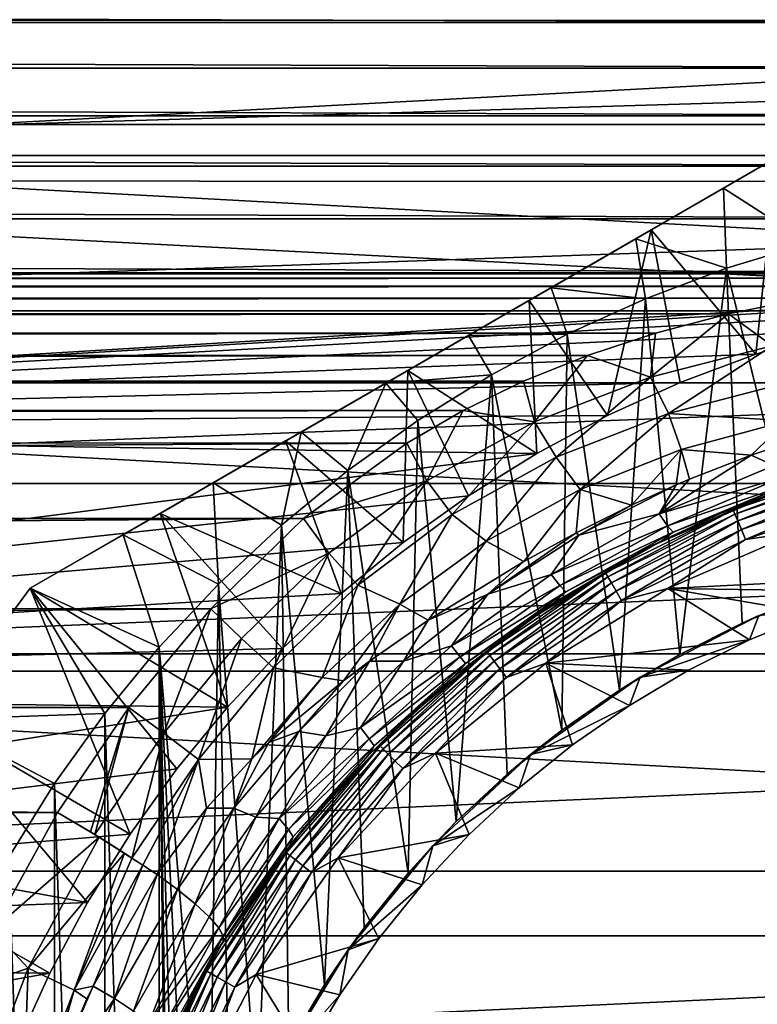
# Model space of a CAD drawing. Header units: metres. Extents: x -139 to 105, y -30 to 40.
# Tile 128 of 153: x 62.56 to 70.68, y 5.63 to 16.47. Entities that reach past the tile are written whole.
import ezdxf

# ---------------------------------------------------------------- set-up
doc = ezdxf.new("R2010")
doc.units = ezdxf.units.M
doc.layers.add('solid_150_SW0003', color=7, linetype='CONTINUOUS')

msp = doc.modelspace()

# ---------------------------------------------------------------- linework, layer by layer
at = {"layer": 'solid_150_SW0003'}
for points in [[(49.55196, 15.312876, 3.637949), (51.356461, 17.972895, 3.637949), (100.448036, 15.312876, 3.637949)], [(51.356461, 17.972895, 3.637949), (98.643539, 17.972895, 3.637949), (100.448036, 15.312876, 3.637949)], [(100.499969, 17.708784, 85.357857), (51, 17.709034, 85.357384), (51, 16.459585, 87.424187)], [(100.499969, 17.708784, 85.357857), (51, 16.459585, 87.424187), (100.499969, 16.459312, 87.424576)], [(97.703743, 17.226213, 23.637949), (52.314423, 17.250267, 23.637949), (50.581829, 14.696926, 23.637949)], [(99.43383, 14.670929, 23.637949), (97.703743, 17.226213, 23.637949), (50.581829, 14.696926, 23.637949)], [(75, 16.904514, 56.439465), (75, 16.434439, 55.972115), (-75, 16.901983, 56.436775)], [(75, 16.434439, 55.972115), (-75, 16.431969, 55.969814), (-75, 16.901983, 56.436775)], [(75, 16.434439, 55.972115), (75, 15.934592, 55.53706), (-75, 16.431969, 55.969814)], [(75, 15.934592, 55.53706), (-75, 15.93238, 55.535263), (-75, 16.431969, 55.969814)], [(100.499969, 16.459312, 87.424576), (51, 16.459585, 87.424187), (51, 14.970122, 89.325317)], [(100.499969, 16.459312, 87.424576), (51, 14.970122, 89.325317), (100.499969, 14.969843, 89.32563)], [(75, 15.934592, 55.53706), (75, 15.406634, 55.135788), (-75, 15.93238, 55.535263)], [(75, 15.406634, 55.135788), (-75, 15.404788, 55.13448), (-75, 15.93238, 55.535263)], [(72.321823, 15.774263, 35.637951), (62.678173, 10.206499, 35.637951), (63.698872, 10.795799, 36.378819)], [(72.321823, 15.774263, 26.637949), (62.678173, 10.206499, 35.637951), (72.321823, 15.774263, 35.637951)], [(72.321823, 15.774263, 26.637949), (62.678173, 10.206499, 26.637949), (62.678173, 10.206499, 35.637951)], [(70.892303, 14.948927, 26.042257), (62.678173, 10.206499, 26.637949), (72.321823, 15.774263, 26.637949)], [(72.321823, 15.774263, 35.637951), (63.698872, 10.795799, 36.378819), (71.301125, 15.184962, 36.378819)], [(75, 15.406634, 55.135788), (75, 14.85282, 54.77013), (-75, 15.404788, 55.13448)], [(75, 14.85282, 54.77013), (-75, 14.851449, 54.769291), (-75, 15.404788, 55.13448)], [(48.044449, 12.46792, 3.637949), (49.55196, 15.312876, 3.637949), (101.955551, 12.46792, 3.637949)], [(49.55196, 15.312876, 3.637949), (100.448036, 15.312876, 3.637949), (101.955551, 12.46792, 3.637949)], [(71.301125, 15.184962, 36.378819), (63.698872, 10.795799, 36.378819), (64.692024, 11.369195, 36.945282)], [(71.301125, 15.184962, 36.378819), (64.692024, 11.369195, 36.945282), (70.307976, 14.611567, 36.945282)], [(71.301125, 15.184962, 36.378819), (70.307976, 14.611567, 36.945282), (71.249641, 14.006325, 38.637951)], [(100.499969, 14.969843, 89.32563), (51, 14.970122, 89.325317), (51, 13.262364, 91.033051)], [(100.499969, 14.969843, 89.32563), (51, 13.262364, 91.033051), (100.499969, 13.262094, 91.033295)], [(75, 14.85282, 54.77013), (75, 14.275697, 54.441868), (-75, 14.851449, 54.769291)], [(75, 14.275697, 54.441868), (-75, 14.27494, 54.441471), (-75, 14.851449, 54.769291)], [(64.107697, 11.031836, 26.042257), (62.678173, 10.206499, 26.637949), (70.892303, 14.948927, 26.042257)], [(64.107697, 11.031836, 26.042257), (70.892303, 14.948927, 26.042257), (69.512428, 14.152256, 25.652004)], [(70.661324, 12.782981, 23.637949), (69.512428, 14.152256, 25.652004), (70.892303, 14.948927, 26.042257)], [(71.508286, 13.040371, 23.637949), (70.661324, 12.782981, 23.637949), (70.892303, 14.948927, 26.042257)], [(50.581829, 14.696926, 23.637949), (49.134159, 11.965358, 23.637949), (74.119286, 13.470695, 23.637949)], [(99.43383, 14.670929, 23.637949), (50.581829, 14.696926, 23.637949), (74.119286, 13.470695, 23.637949)], [(70.307976, 14.611567, 36.945282), (64.692024, 11.369195, 36.945282), (65.657715, 11.926737, 37.3368)], [(70.307976, 14.611567, 36.945282), (65.657715, 11.926737, 37.3368), (69.342285, 14.054025, 37.3368)], [(70.307976, 14.611567, 36.945282), (69.342285, 14.054025, 37.3368), (70.339935, 13.729868, 38.637951)], [(70.307976, 14.611567, 36.945282), (70.339935, 13.729868, 38.637951), (71.249641, 14.006325, 38.637951)], [(75, 14.275697, 54.441868), (75, 13.677775, 54.152496), (-75, 14.27494, 54.441471)], [(75, 13.677775, 54.152496), (-75, 13.677775, 54.152496), (-75, 14.27494, 54.441471)], [(64.107697, 11.031836, 26.042257), (69.512428, 14.152256, 25.652004), (65.487572, 11.828506, 25.652004)], [(65.487572, 11.828506, 25.652004), (69.512428, 14.152256, 25.652004), (68.167244, 13.375615, 25.461535)], [(69.029945, 12.108175, 23.637949), (68.167244, 13.375615, 25.461535), (69.512428, 14.152256, 25.652004)], [(69.831734, 12.471044, 23.637949), (69.029945, 12.108175, 23.637949), (69.512428, 14.152256, 25.652004)], [(70.661324, 12.782981, 23.637949), (69.831734, 12.471044, 23.637949), (69.512428, 14.152256, 25.652004)], [(69.342285, 14.054025, 37.3368), (65.657715, 11.926737, 37.3368), (66.589737, 12.46484, 37.566158)], [(69.342285, 14.054025, 37.3368), (66.589737, 12.46484, 37.566158), (68.410263, 13.515921, 37.566162)], [(69.342285, 14.054025, 37.3368), (68.410263, 13.515921, 37.566162), (69.448906, 13.394825, 38.637951)], [(69.342285, 14.054025, 37.3368), (69.448906, 13.394825, 38.637951), (70.339935, 13.729868, 38.637951)], [(71.249641, 14.006325, 38.637951), (70.339935, 13.729868, 38.637951), (71.226357, 10.118357, 38.637951)], [(73.994797, 13.669294, 54.148739), (-74.006218, 13.669241, 54.148716), (-75, 13.677775, 54.152496)], [(75, 13.677775, 54.152496), (73.994797, 13.669294, 54.148739), (-75, 13.677775, 54.152496)], [(73.994797, 13.669294, 54.148739), (73.028915, 13.620726, 54.127403), (-74.006218, 13.669241, 54.148716)], [(73.028915, 13.620726, 54.127403), (-73.051773, 13.622031, 54.127972), (-74.006218, 13.669241, 54.148716)], [(70.339935, 13.729868, 38.637951), (69.448906, 13.394825, 38.637951), (69.825363, 9.479552, 38.637951)], [(70.339935, 13.729868, 38.637951), (69.825363, 9.479552, 38.637951), (70.511475, 9.822626, 38.637951)], [(70.339935, 13.729868, 38.637951), (70.511475, 9.822626, 38.637951), (71.226357, 10.118357, 38.637951)], [(73.028915, 13.620726, 54.127403), (-72.136673, 13.535886, 54.090866), (-73.051773, 13.622031, 54.127972)], [(73.028915, 13.620726, 54.127403), (72.102348, 13.531791, 54.089123), (-72.136673, 13.535886, 54.090866)], [(72.102348, 13.531791, 54.089123), (-71.259933, 13.409389, 54.038097), (-72.136673, 13.535886, 54.090866)], [(72.102348, 13.531791, 54.089123), (71.212318, 13.400123, 54.034313), (-71.259933, 13.409389, 54.038097)], [(49.134159, 11.965358, 23.637949), (73.236969, 13.383622, 23.637949), (74.119286, 13.470695, 23.637949)], [(68.410263, 13.515921, 37.566162), (66.589737, 12.46484, 37.566158), (67.5, 12.990381, 37.637951)], [(68.410263, 13.515921, 37.566162), (67.5, 12.990381, 37.637951), (68.587723, 13.005077, 38.637951)], [(68.410263, 13.515921, 37.566162), (68.587723, 13.005077, 38.637951), (69.448906, 13.394825, 38.637951)], [(71.212318, 13.400123, 54.034313), (-70.422531, 13.242846, 53.971699), (-71.259933, 13.409389, 54.038097)], [(71.212318, 13.400123, 54.034313), (70.36161, 13.22689, 53.965519), (-70.422531, 13.242846, 53.971699)], [(49.134159, 11.965358, 23.637949), (72.364265, 13.240045, 23.637949), (73.236969, 13.383622, 23.637949)], [(65.487572, 11.828506, 25.652004), (68.167244, 13.375615, 25.461535), (66.832756, 12.605147, 25.461535)], [(68.251953, 11.691742, 23.637949), (66.832756, 12.605147, 25.461535), (68.167244, 13.375615, 25.461535)], [(69.029945, 12.108175, 23.637949), (68.251953, 11.691742, 23.637949), (68.167244, 13.375615, 25.461535)], [(69.448906, 13.394825, 38.637951), (68.587723, 13.005077, 38.637951), (69.162834, 9.085791, 38.637951)], [(69.448906, 13.394825, 38.637951), (69.162834, 9.085791, 38.637951), (69.825363, 9.479552, 38.637951)], [(70.844391, 12.877562, 53.802258), (70.36161, 13.22689, 53.965519), (71.212318, 13.400123, 54.034313)], [(70.36161, 13.22689, 53.965519), (-69.627426, 13.038386, 53.894859), (-70.422531, 13.242846, 53.971699)], [(70.36161, 13.22689, 53.965519), (69.558548, 13.01697, 53.887104), (-69.627426, 13.038386, 53.894859)], [(49.134159, 11.965358, 23.637949), (71.508286, 13.040371, 23.637949), (72.364265, 13.240045, 23.637949)], [(100.499969, 13.262094, 91.033295), (51, 13.262364, 91.033051), (51, 11.361214, 92.522491)], [(100.499969, 13.262094, 91.033295), (51, 11.361214, 92.522491), (100.499969, 11.360966, 92.522667)], [(69.503815, 12.531203, 53.690121), (69.558548, 13.01697, 53.887104), (70.36161, 13.22689, 53.965519)], [(69.503815, 12.531203, 53.690121), (70.36161, 13.22689, 53.965519), (70.844391, 12.877562, 53.802258)], [(69.558548, 13.01697, 53.887104), (-68.876892, 12.795526, 53.810123), (-69.627426, 13.038386, 53.894859)], [(69.558548, 13.01697, 53.887104), (68.808632, 12.770936, 53.801929), (-68.876892, 12.795526, 53.810123)], [(49.134159, 11.965358, 23.637949), (70.661324, 12.782981, 23.637949), (71.508286, 13.040371, 23.637949)], [(69.503815, 12.531203, 53.690121), (68.808632, 12.770936, 53.801929), (69.558548, 13.01697, 53.887104)], [(67.5, 12.990381, 37.637951), (66.589737, 12.46484, 37.566158), (67.752098, 12.557797, 38.637951)], [(67.5, 12.990381, 37.637951), (67.752098, 12.557797, 38.637951), (68.587723, 13.005077, 38.637951)], [(68.587723, 13.005077, 38.637951), (67.752098, 12.557797, 38.637951), (68.526756, 8.644197, 38.637951)], [(68.587723, 13.005077, 38.637951), (68.526756, 8.644197, 38.637951), (69.162834, 9.085791, 38.637951)], [(68.808632, 12.770936, 53.801929), (-68.168663, 12.513125, 53.720276), (-68.876892, 12.795526, 53.810123)], [(69.503815, 12.531203, 53.690121), (70.844391, 12.877562, 53.802258), (69.701599, 12.131116, 53.468983)], [(70.844391, 12.877562, 53.802258), (70.998215, 12.467246, 53.557686), (69.701599, 12.131116, 53.468983)], [(68.808632, 12.770936, 53.801929), (68.106361, 12.48667, 53.71233), (-68.168663, 12.513125, 53.720276)], [(49.134159, 11.965358, 23.637949), (69.831734, 12.471044, 23.637949), (70.661324, 12.782981, 23.637949)], [(68.226364, 12.039886, 53.556335), (68.106361, 12.48667, 53.71233), (68.808632, 12.770936, 53.801929)], [(68.226364, 12.039886, 53.556335), (68.808632, 12.770936, 53.801929), (69.503815, 12.531203, 53.690121)], [(66.780479, 10.709226, 23.637949), (65.487572, 11.828506, 25.652004), (66.832756, 12.605147, 25.461535)], [(67.498947, 11.223425, 23.637949), (66.780479, 10.709226, 23.637949), (66.832756, 12.605147, 25.461535)], [(68.251953, 11.691742, 23.637949), (67.498947, 11.223425, 23.637949), (66.832756, 12.605147, 25.461535)], [(68.106361, 12.48667, 53.71233), (-67.498901, 12.192412, 53.629253), (-68.168663, 12.513125, 53.720276)], [(68.106361, 12.48667, 53.71233), (67.443604, 12.165173, 53.622051), (-67.498901, 12.192412, 53.629253)], [(46.855904, 9.485468, 3.637949), (48.044449, 12.46792, 3.637949), (103.144096, 9.485468, 3.637949)], [(48.044449, 12.46792, 3.637949), (101.955551, 12.46792, 3.637949), (103.144096, 9.485468, 3.637949)], [(49.134159, 11.965358, 23.637949), (69.029945, 12.108175, 23.637949), (69.831734, 12.471044, 23.637949)], [(66.589737, 12.46484, 37.566158), (66.943314, 12.05479, 38.637951), (67.752098, 12.557797, 38.637951)], [(67.752098, 12.557797, 38.637951), (66.943314, 12.05479, 38.637951), (67.36528, 7.638102, 38.637951)], [(67.752098, 12.557797, 38.637951), (67.36528, 7.638102, 38.637951), (67.926765, 8.161421, 38.637951)], [(68.226364, 12.039886, 53.556335), (67.443604, 12.165173, 53.622051), (68.106361, 12.48667, 53.71233)], [(67.752098, 12.557797, 38.637951), (67.926765, 8.161421, 38.637951), (68.526756, 8.644197, 38.637951)], [(68.226364, 12.039886, 53.556335), (69.503815, 12.531203, 53.690121), (68.466873, 11.652013, 53.362328)], [(69.503815, 12.531203, 53.690121), (69.701599, 12.131116, 53.468983), (68.466873, 11.652013, 53.362328)], [(71.008423, 12.051216, 53.249355), (69.701599, 12.131116, 53.468983), (70.998215, 12.467246, 53.557686)], [(66.589737, 12.46484, 37.566158), (65.657715, 11.926737, 37.3368), (66.171631, 11.502501, 38.637951)], [(66.589737, 12.46484, 37.566158), (66.171631, 11.502501, 38.637951), (66.943314, 12.05479, 38.637951)], [(67.443604, 12.165173, 53.622051), (-66.868713, 11.832111, 53.540581), (-67.498901, 12.192412, 53.629253)], [(67.443604, 12.165173, 53.622051), (66.820633, 11.806209, 53.534748), (-66.868713, 11.832111, 53.540581)], [(67.041679, 11.391285, 53.416035), (66.820633, 11.806209, 53.534748), (67.443604, 12.165173, 53.622051)], [(67.041679, 11.391285, 53.416035), (67.443604, 12.165173, 53.622051), (68.226364, 12.039886, 53.556335)], [(49.134159, 11.965358, 23.637949), (68.251953, 11.691742, 23.637949), (69.029945, 12.108175, 23.637949)], [(66.943314, 12.05479, 38.637951), (66.171631, 11.502501, 38.637951), (66.838165, 7.071507, 38.637951)], [(66.943314, 12.05479, 38.637951), (66.838165, 7.071507, 38.637951), (67.36528, 7.638102, 38.637951)], [(67.041679, 11.391285, 53.416035), (68.226364, 12.039886, 53.556335), (67.322655, 11.019659, 53.250854)], [(68.226364, 12.039886, 53.556335), (68.466873, 11.652013, 53.362328), (67.322655, 11.019659, 53.250854)], [(68.729523, 11.294741, 53.111534), (68.466873, 11.652013, 53.362328), (69.701599, 12.131116, 53.468983)], [(69.84198, 11.734552, 53.18697), (68.729523, 11.294741, 53.111534), (69.701599, 12.131116, 53.468983)], [(71.008423, 12.051216, 53.249355), (69.84198, 11.734552, 53.18697), (69.701599, 12.131116, 53.468983)], [(70.610298, 11.673143, 52.983635), (69.84198, 11.734552, 53.18697), (71.008423, 12.051216, 53.249355)], [(71.332047, 11.914235, 53.079739), (70.610298, 11.673143, 52.983635), (71.008423, 12.051216, 53.249355)], [(49.134159, 11.965358, 23.637949), (47.992977, 9.102047, 23.637949), (68.251953, 11.691742, 23.637949)], [(65.657715, 11.926737, 37.3368), (64.692024, 11.369195, 36.945282), (65.441711, 10.903132, 38.637951)], [(65.657715, 11.926737, 37.3368), (65.441711, 10.903132, 38.637951), (66.171631, 11.502501, 38.637951)], [(66.820633, 11.806209, 53.534748), (-65.716667, 10.996902, 53.388336), (-66.868713, 11.832111, 53.540581)], [(66.100906, 10.151193, 23.637949), (64.107697, 11.031836, 26.042257), (65.487572, 11.828506, 25.652004)], [(66.780479, 10.709226, 23.637949), (66.100906, 10.151193, 23.637949), (65.487572, 11.828506, 25.652004)], [(70.861961, 11.558683, 52.785362), (70.610298, 11.673143, 52.983635), (71.332047, 11.914235, 53.079739)], [(66.820633, 11.806209, 53.534748), (65.684196, 10.973916, 53.385178), (-65.716667, 10.996902, 53.388336)], [(67.041679, 11.391285, 53.416035), (65.684196, 10.973916, 53.385178), (66.820633, 11.806209, 53.534748)], [(69.293282, 11.123281, 52.833839), (68.729523, 11.294741, 53.111534), (69.84198, 11.734552, 53.18697)], [(69.78669, 11.346602, 52.884094), (69.293282, 11.123281, 52.833839), (69.84198, 11.734552, 53.18697)], [(69.933952, 11.409139, 52.900593), (69.78669, 11.346602, 52.884094), (69.84198, 11.734552, 53.18697)], [(70.610298, 11.673143, 52.983635), (69.933952, 11.409139, 52.900593), (69.84198, 11.734552, 53.18697)], [(47.992977, 9.102047, 23.637949), (67.498947, 11.223425, 23.637949), (68.251953, 11.691742, 23.637949)], [(67.693779, 10.724764, 53.031342), (67.322655, 11.019659, 53.250854), (68.466873, 11.652013, 53.362328)], [(68.729523, 11.294741, 53.111534), (67.693779, 10.724764, 53.031342), (68.466873, 11.652013, 53.362328)], [(69.599419, 11.025318, 52.607758), (69.933952, 11.409139, 52.900593), (70.610298, 11.673143, 52.983635)], [(70.861961, 11.558683, 52.785362), (69.599419, 11.025318, 52.607758), (70.610298, 11.673143, 52.983635)], [(66.171631, 11.502501, 38.637951), (65.441711, 10.903132, 38.637951), (65.915802, 5.840651, 38.637951)], [(66.171631, 11.502501, 38.637951), (65.915802, 5.840651, 38.637951), (66.352959, 6.470193, 38.637951)], [(66.171631, 11.502501, 38.637951), (66.352959, 6.470193, 38.637951), (66.838165, 7.071507, 38.637951)], [(70.939819, 11.421286, 52.509621), (69.599419, 11.025318, 52.607758), (70.861961, 11.558683, 52.785362)], [(71.898582, 11.574654, 46.708538), (70.414322, 11.070814, 46.708538), (70.981445, 11.307131, 46.837948)], [(70.433456, 11.024606, 46.587837), (70.414322, 11.070814, 46.708538), (71.898582, 11.574654, 46.708538)], [(71.91153, 11.526342, 46.587837), (70.433456, 11.024606, 46.587837), (71.898582, 11.574654, 46.708538)], [(70.463913, 10.951084, 46.484211), (70.433456, 11.024606, 46.587837), (71.91153, 11.526342, 46.587837)], [(71.932121, 11.449474, 46.484211), (70.463913, 10.951084, 46.484211), (71.91153, 11.526342, 46.587837)], [(65.964012, 10.592006, 53.30529), (65.684196, 10.973916, 53.385178), (67.041679, 11.391285, 53.416035)], [(65.964012, 10.592006, 53.30529), (67.041679, 11.391285, 53.416035), (66.282623, 10.24191, 53.171959)], [(67.041679, 11.391285, 53.416035), (67.322655, 11.019659, 53.250854), (66.282623, 10.24191, 53.171959)], [(69.689316, 10.896157, 52.331745), (69.599419, 11.025318, 52.607758), (70.939819, 11.421286, 52.509621)], [(69.599419, 11.025318, 52.607758), (69.78669, 11.346602, 52.884094), (69.933952, 11.409139, 52.900593)], [(69.689316, 10.896157, 52.331745), (70.939819, 11.421286, 52.509621), (70.999878, 11.344633, 52.214561)], [(70.503601, 10.85527, 46.404739), (70.463913, 10.951084, 46.484211), (71.932121, 11.449474, 46.484211)], [(71.958961, 11.349299, 46.404739), (70.503601, 10.85527, 46.404739), (71.932121, 11.449474, 46.484211)], [(100.499969, 11.360966, 92.522667), (51, 11.361214, 92.522491), (51, 9.294394, 93.771919)], [(100.499969, 11.360966, 92.522667), (51, 9.294394, 93.771919), (100.499969, 9.294181, 93.772026)], [(64.692024, 11.369195, 36.945282), (63.698872, 10.795799, 36.378819), (64.747559, 10.252441, 38.637951)], [(64.692024, 11.369195, 36.945282), (64.747559, 10.252441, 38.637951), (65.441711, 10.903132, 38.637951)], [(68.109566, 10.501376, 52.757603), (67.693779, 10.724764, 53.031342), (68.729523, 11.294741, 53.111534)], [(68.68396, 10.818154, 52.785084), (68.109566, 10.501376, 52.757603), (68.729523, 11.294741, 53.111534)], [(69.293282, 11.123281, 52.833839), (68.68396, 10.818154, 52.785084), (68.729523, 11.294741, 53.111534)], [(68.715813, 10.790721, 52.751152), (69.293282, 11.123281, 52.833839), (69.78669, 11.346602, 52.884094)], [(69.599419, 11.025318, 52.607758), (68.715813, 10.790721, 52.751152), (69.78669, 11.346602, 52.884094)], [(70.981445, 11.307131, 46.837948), (69.479218, 10.654623, 46.837948), (70.944405, 11.2939, 51.904259)], [(70.414322, 11.070814, 46.708538), (69.479218, 10.654623, 46.837948), (70.981445, 11.307131, 46.837948)], [(69.479218, 10.654623, 46.837948), (70.267265, 11.027295, 51.807838), (70.944405, 11.2939, 51.904259)], [(69.689316, 10.896157, 52.331745), (70.999878, 11.344633, 52.214561), (69.754257, 10.825136, 52.036346)], [(69.754257, 10.825136, 52.036346), (70.999878, 11.344633, 52.214561), (70.267265, 11.027295, 51.807838)], [(70.999878, 11.344633, 52.214561), (70.944405, 11.2939, 51.904259), (70.267265, 11.027295, 51.807838)], [(71.958961, 11.349299, 46.404739), (70.549812, 10.743706, 46.354851), (70.503601, 10.85527, 46.404739)], [(71.958961, 11.349299, 46.404739), (71.990219, 11.232658, 46.354851), (70.549812, 10.743706, 46.354851)], [(47.992977, 9.102047, 23.637949), (66.780479, 10.709226, 23.637949), (67.498947, 11.223425, 23.637949)], [(70.549812, 10.743706, 46.354851), (71.990219, 11.232658, 46.354851), (71.133331, 10.829751, 46.337948)], [(68.715813, 10.790721, 52.751152), (68.68396, 10.818154, 52.785084), (69.293282, 11.123281, 52.833839)], [(70.414322, 11.070814, 46.708538), (69.008522, 10.37755, 46.708538), (69.479218, 10.654623, 46.837948)], [(69.033524, 10.334235, 46.587837), (69.008522, 10.37755, 46.708538), (70.414322, 11.070814, 46.708538)], [(70.433456, 11.024606, 46.587837), (69.033524, 10.334235, 46.587837), (70.414322, 11.070814, 46.708538)], [(65.684196, 10.973916, 53.385178), (-64.687065, 10.018295, 53.301311), (-65.716667, 10.996902, 53.388336)], [(65.684196, 10.973916, 53.385178), (64.66449, 9.981996, 53.299942), (-64.687065, 10.018295, 53.301311)], [(64.848808, 8.899096, 23.637949), (62.678173, 10.206499, 26.637949), (64.107697, 11.031836, 26.042257)], [(65.45462, 9.545377, 23.637949), (64.848808, 8.899096, 23.637949), (64.107697, 11.031836, 26.042257)], [(66.100906, 10.151193, 23.637949), (65.45462, 9.545377, 23.637949), (64.107697, 11.031836, 26.042257)], [(65.964012, 10.592006, 53.30529), (64.66449, 9.981996, 53.299942), (65.684196, 10.973916, 53.385178)], [(66.745773, 10.031752, 52.977959), (66.282623, 10.24191, 53.171959), (67.322655, 11.019659, 53.250854)], [(67.693779, 10.724764, 53.031342), (66.745773, 10.031752, 52.977959), (67.322655, 11.019659, 53.250854)], [(69.599419, 11.025318, 52.607758), (68.410675, 10.358569, 52.469257), (68.715813, 10.790721, 52.751152)], [(69.689316, 10.896157, 52.331745), (68.410675, 10.358569, 52.469257), (69.599419, 11.025318, 52.607758)], [(69.073318, 10.265318, 46.484211), (69.033524, 10.334235, 46.587837), (70.433456, 11.024606, 46.587837)], [(70.463913, 10.951084, 46.484211), (69.073318, 10.265318, 46.484211), (70.433456, 11.024606, 46.587837)], [(69.125168, 10.175504, 46.404739), (69.073318, 10.265318, 46.484211), (70.463913, 10.951084, 46.484211)], [(70.503601, 10.85527, 46.404739), (69.125168, 10.175504, 46.404739), (70.463913, 10.951084, 46.484211)], [(69.479218, 10.654623, 46.837948), (69.627518, 10.730166, 51.726181), (70.267265, 11.027295, 51.807838)], [(69.754257, 10.825136, 52.036346), (70.267265, 11.027295, 51.807838), (69.627518, 10.730166, 51.726181)], [(65.441711, 10.903132, 38.637951), (64.747559, 10.252441, 38.637951), (65.175514, 4.484166, 38.637951)], [(65.441711, 10.903132, 38.637951), (65.175514, 4.484166, 38.637951), (65.522202, 5.176243, 38.637951)], [(65.441711, 10.903132, 38.637951), (65.522202, 5.176243, 38.637951), (65.915802, 5.840651, 38.637951)], [(68.507263, 10.235809, 52.192635), (68.410675, 10.358569, 52.469257), (69.689316, 10.896157, 52.331745)], [(68.507263, 10.235809, 52.192635), (69.689316, 10.896157, 52.331745), (69.754257, 10.825136, 52.036346)], [(70.503601, 10.85527, 46.404739), (69.185547, 10.070926, 46.354851), (69.125168, 10.175504, 46.404739)], [(70.503601, 10.85527, 46.404739), (70.549812, 10.743706, 46.354851), (69.185547, 10.070926, 46.354851)], [(63.698872, 10.795799, 36.378819), (62.678173, 10.206499, 35.637951), (64.09687, 9.558289, 38.637951)], [(63.698872, 10.795799, 36.378819), (64.09687, 9.558289, 38.637951), (64.747559, 10.252441, 38.637951)], [(67.713318, 10.140405, 52.663155), (68.109566, 10.501376, 52.757603), (68.68396, 10.818154, 52.785084)], [(67.713318, 10.140405, 52.663155), (68.68396, 10.818154, 52.785084), (68.715813, 10.790721, 52.751152)], [(68.410675, 10.358569, 52.469257), (67.713318, 10.140405, 52.663155), (68.715813, 10.790721, 52.751152)], [(68.507263, 10.235809, 52.192635), (69.754257, 10.825136, 52.036346), (68.57177, 10.167531, 51.89653)], [(68.57177, 10.167531, 51.89653), (69.754257, 10.825136, 52.036346), (69.627518, 10.730166, 51.726181)], [(69.185547, 10.070926, 46.354851), (70.549812, 10.743706, 46.354851), (69.69516, 10.203198, 46.337948)], [(70.549812, 10.743706, 46.354851), (71.133331, 10.829751, 46.337948), (69.69516, 10.203198, 46.337948)], [(72.744095, 10.357108, 46.337948), (69.69516, 10.203198, 46.337948), (71.133331, 10.829751, 46.337948)], [(47.992977, 9.102047, 23.637949), (66.100906, 10.151193, 23.637949), (66.780479, 10.709226, 23.637949)], [(67.05703, 9.855718, 52.779224), (66.745773, 10.031752, 52.977959), (67.693779, 10.724764, 53.031342)], [(68.109566, 10.501376, 52.757603), (67.05703, 9.855718, 52.779224), (67.693779, 10.724764, 53.031342)], [(69.479218, 10.654623, 46.837948), (68.079834, 9.803638, 46.837948), (68.431213, 10.042463, 51.586555)], [(69.008522, 10.37755, 46.708538), (68.079834, 9.803638, 46.837948), (69.479218, 10.654623, 46.837948)], [(69.479218, 10.654623, 46.837948), (68.431213, 10.042463, 51.586555), (69.627518, 10.730166, 51.726181)], [(68.57177, 10.167531, 51.89653), (69.627518, 10.730166, 51.726181), (68.431213, 10.042463, 51.586555)], [(65.002769, 9.654025, 53.260303), (64.66449, 9.981996, 53.299942), (65.964012, 10.592006, 53.30529)], [(65.002769, 9.654025, 53.260303), (65.964012, 10.592006, 53.30529), (65.354774, 9.33147, 53.158661)], [(65.964012, 10.592006, 53.30529), (66.282623, 10.24191, 53.171959), (65.354774, 9.33147, 53.158661)], [(67.713318, 10.140405, 52.663155), (67.05703, 9.855718, 52.779224), (68.109566, 10.501376, 52.757603)], [(68.410675, 10.358569, 52.469257), (67.3125, 9.571708, 52.405945), (67.713318, 10.140405, 52.663155)], [(68.507263, 10.235809, 52.192635), (67.3125, 9.571708, 52.405945), (68.410675, 10.358569, 52.469257)], [(69.008522, 10.37755, 46.708538), (67.705231, 9.506723, 46.708538), (68.079834, 9.803638, 46.837948)], [(67.73568, 9.467044, 46.587837), (67.705231, 9.506723, 46.708538), (69.008522, 10.37755, 46.708538)], [(69.033524, 10.334235, 46.587837), (67.73568, 9.467044, 46.587837), (69.008522, 10.37755, 46.708538)], [(67.784126, 9.40391, 46.484211), (67.73568, 9.467044, 46.587837), (69.033524, 10.334235, 46.587837)], [(69.073318, 10.265318, 46.484211), (67.784126, 9.40391, 46.484211), (69.033524, 10.334235, 46.587837)], [(72.744095, 10.357108, 46.337948), (72.015991, 10.171006, 46.337948), (69.69516, 10.203198, 46.337948)], [(62.678173, 10.206499, 35.637951), (61.613598, 8.763804, 35.637951), (63.497498, 8.828372, 38.637951)], [(61.613598, 8.763804, 26.637949), (61.613598, 8.763804, 35.637951), (62.678173, 10.206499, 35.637951)], [(62.678173, 10.206499, 26.637949), (61.613598, 8.763804, 26.637949), (62.678173, 10.206499, 35.637951)], [(63.776577, 7.501052, 23.637949), (61.613598, 8.763804, 26.637949), (62.678173, 10.206499, 26.637949)], [(62.678173, 10.206499, 35.637951), (63.497498, 8.828372, 38.637951), (64.09687, 9.558289, 38.637951)], [(64.290771, 8.219518, 23.637949), (63.776577, 7.501052, 23.637949), (62.678173, 10.206499, 26.637949)], [(64.848808, 8.899096, 23.637949), (64.290771, 8.219518, 23.637949), (62.678173, 10.206499, 26.637949)], [(64.747559, 10.252441, 38.637951), (64.09687, 9.558289, 38.637951), (64.638664, 3.044461, 38.637951)], [(64.747559, 10.252441, 38.637951), (64.638664, 3.044461, 38.637951), (64.881134, 3.774714, 38.637951)], [(64.747559, 10.252441, 38.637951), (64.881134, 3.774714, 38.637951), (65.175514, 4.484166, 38.637951)], [(65.891228, 9.226404, 52.978184), (65.354774, 9.33147, 53.158661), (66.282623, 10.24191, 53.171959)], [(66.745773, 10.031752, 52.977959), (65.891228, 9.226404, 52.978184), (66.282623, 10.24191, 53.171959)], [(67.409622, 9.450491, 52.128872), (67.3125, 9.571708, 52.405945), (68.507263, 10.235809, 52.192635)], [(67.409622, 9.450491, 52.128872), (68.507263, 10.235809, 52.192635), (68.57177, 10.167531, 51.89653)], [(67.84726, 9.321631, 46.404739), (67.784126, 9.40391, 46.484211), (69.073318, 10.265318, 46.484211)], [(69.125168, 10.175504, 46.404739), (67.84726, 9.321631, 46.404739), (69.073318, 10.265318, 46.484211)], [(69.185547, 10.070926, 46.354851), (69.69516, 10.203198, 46.337948), (68.351036, 9.382521, 46.337948)], [(70.594597, 9.640725, 46.337948), (68.351036, 9.382521, 46.337948), (69.69516, 10.203198, 46.337948)], [(71.296242, 9.93098, 46.337948), (70.594597, 9.640725, 46.337948), (69.69516, 10.203198, 46.337948)], [(72.015991, 10.171006, 46.337948), (71.296242, 9.93098, 46.337948), (69.69516, 10.203198, 46.337948)], [(47.992977, 9.102047, 23.637949), (65.45462, 9.545377, 23.637949), (66.100906, 10.151193, 23.637949)], [(66.785011, 9.404009, 52.646099), (67.05703, 9.855718, 52.779224), (67.713318, 10.140405, 52.663155)], [(67.3125, 9.571708, 52.405945), (66.785011, 9.404009, 52.646099), (67.713318, 10.140405, 52.663155)], [(67.409622, 9.450491, 52.128872), (68.57177, 10.167531, 51.89653), (67.46759, 9.378869, 51.832245)], [(67.46759, 9.378869, 51.832245), (68.57177, 10.167531, 51.89653), (68.431213, 10.042463, 51.586555)], [(69.125168, 10.175504, 46.404739), (67.920769, 9.225829, 46.354851), (67.84726, 9.321631, 46.404739)], [(69.125168, 10.175504, 46.404739), (69.185547, 10.070926, 46.354851), (67.920769, 9.225829, 46.354851)], [(70.697289, 9.90589, 46.137951), (71.226357, 10.118357, 38.637951), (70.511475, 9.822626, 38.637951)], [(64.66449, 9.981996, 53.299942), (-63.774857, 8.925579, 53.317829), (-64.687065, 10.018295, 53.301311)], [(64.66449, 9.981996, 53.299942), (63.762691, 8.894368, 53.320061), (-63.774857, 8.925579, 53.317829)], [(64.148422, 8.611342, 53.309711), (63.762691, 8.894368, 53.320061), (64.66449, 9.981996, 53.299942)], [(64.148422, 8.611342, 53.309711), (64.66449, 9.981996, 53.299942), (65.002769, 9.654025, 53.260303)], [(66.125046, 9.18812, 52.874523), (65.891228, 9.226404, 52.978184), (66.745773, 10.031752, 52.977959)], [(66.410866, 9.403674, 52.837769), (66.125046, 9.18812, 52.874523), (66.745773, 10.031752, 52.977959)], [(67.05703, 9.855718, 52.779224), (66.410866, 9.403674, 52.837769), (66.745773, 10.031752, 52.977959)], [(68.079834, 9.803638, 46.837948), (67.352249, 9.247268, 51.540039), (68.431213, 10.042463, 51.586555)], [(67.46759, 9.378869, 51.832245), (68.431213, 10.042463, 51.586555), (67.352249, 9.247268, 51.540039)], [(67.920769, 9.225829, 46.354851), (69.185547, 10.070926, 46.354851), (68.351036, 9.382521, 46.337948)], [(69.388573, 9.227777, 46.137951), (70.594597, 9.640725, 46.337948), (70.697289, 9.90589, 46.137951)], [(69.388573, 9.227777, 46.137951), (70.697289, 9.90589, 46.137951), (69.825363, 9.479552, 38.637951)], [(70.697289, 9.90589, 46.137951), (70.511475, 9.822626, 38.637951), (69.825363, 9.479552, 38.637951)], [(70.697289, 9.90589, 46.137951), (70.594597, 9.640725, 46.337948), (71.296242, 9.93098, 46.337948)], [(66.785011, 9.404009, 52.646099), (66.410866, 9.403674, 52.837769), (67.05703, 9.855718, 52.779224)], [(68.079834, 9.803638, 46.837948), (66.809364, 8.770032, 46.837948), (67.352249, 9.247268, 51.540039)], [(67.705231, 9.506723, 46.708538), (66.809364, 8.770032, 46.837948), (68.079834, 9.803638, 46.837948)], [(64.148422, 8.611342, 53.309711), (65.002769, 9.654025, 53.260303), (64.529587, 8.320172, 53.231571)], [(65.002769, 9.654025, 53.260303), (65.354774, 9.33147, 53.158661), (64.529587, 8.320172, 53.231571)], [(47.992977, 9.102047, 23.637949), (64.848808, 8.899096, 23.637949), (65.45462, 9.545377, 23.637949)], [(64.09687, 9.558289, 38.637951), (63.497498, 8.828372, 38.637951), (64.09687, -9.558289, 38.637951)], [(64.09687, 9.558289, 38.637951), (64.200859, 0, 38.637951), (64.228058, 0.77288, 38.637951)], [(64.09687, 9.558289, 38.637951), (64.09687, -9.558289, 38.637951), (64.200859, 0, 38.637951)], [(64.09687, 9.558289, 38.637951), (64.228058, 0.77288, 38.637951), (64.309776, 1.535287, 38.637951)], [(64.09687, 9.558289, 38.637951), (64.309776, 1.535287, 38.637951), (64.447273, 2.294196, 38.637951)], [(64.09687, 9.558289, 38.637951), (64.447273, 2.294196, 38.637951), (64.638664, 3.044461, 38.637951)], [(67.3125, 9.571708, 52.405945), (66.310944, 8.672823, 52.441978), (66.785011, 9.404009, 52.646099)], [(67.409622, 9.450491, 52.128872), (66.310944, 8.672823, 52.441978), (67.3125, 9.571708, 52.405945)], [(70.594597, 9.640725, 46.337948), (69.921188, 9.304005, 46.337948), (68.351036, 9.382521, 46.337948)], [(69.388573, 9.227777, 46.137951), (69.921188, 9.304005, 46.337948), (70.594597, 9.640725, 46.337948)], [(45.993919, 6.381353, 3.637949), (46.855904, 9.485468, 3.637949), (104.006081, 6.381353, 3.637949)], [(46.855904, 9.485468, 3.637949), (103.144096, 9.485468, 3.637949), (104.006081, 6.381353, 3.637949)], [(66.409134, 8.551242, 52.165466), (66.310944, 8.672823, 52.441978), (67.409622, 9.450491, 52.128872)], [(66.409134, 8.551242, 52.165466), (67.409622, 9.450491, 52.128872), (67.46759, 9.378869, 51.832245)], [(67.705231, 9.506723, 46.708538), (66.526764, 8.473234, 46.708538), (66.809364, 8.770032, 46.837948)], [(66.562134, 8.437868, 46.587837), (66.526764, 8.473234, 46.708538), (67.705231, 9.506723, 46.708538)], [(67.73568, 9.467044, 46.587837), (66.562134, 8.437868, 46.587837), (67.705231, 9.506723, 46.708538)], [(66.618401, 8.381598, 46.484211), (66.562134, 8.437868, 46.587837), (67.73568, 9.467044, 46.587837)], [(67.784126, 9.40391, 46.484211), (66.618401, 8.381598, 46.484211), (67.73568, 9.467044, 46.587837)], [(69.388573, 9.227777, 46.137951), (69.825363, 9.479552, 38.637951), (69.162834, 9.085791, 38.637951)], [(65.115532, 8.327944, 53.049046), (64.529587, 8.320172, 53.231571), (65.354774, 9.33147, 53.158661)], [(65.891228, 9.226404, 52.978184), (65.115532, 8.327944, 53.049046), (65.354774, 9.33147, 53.158661)], [(65.632347, 8.629951, 52.902443), (66.125046, 9.18812, 52.874523), (66.410866, 9.403674, 52.837769)], [(65.632347, 8.629951, 52.902443), (66.410866, 9.403674, 52.837769), (65.93158, 8.58434, 52.703423)], [(65.93158, 8.58434, 52.703423), (66.410866, 9.403674, 52.837769), (66.785011, 9.404009, 52.646099)], [(66.310944, 8.672823, 52.441978), (65.93158, 8.58434, 52.703423), (66.785011, 9.404009, 52.646099)], [(66.409134, 8.551242, 52.165466), (67.46759, 9.378869, 51.832245), (66.4618, 8.473476, 51.869415)], [(66.4618, 8.473476, 51.869415), (67.46759, 9.378869, 51.832245), (67.352249, 9.247268, 51.540039)], [(66.691734, 8.308264, 46.404739), (66.618401, 8.381598, 46.484211), (67.784126, 9.40391, 46.484211)], [(67.84726, 9.321631, 46.404739), (66.691734, 8.308264, 46.404739), (67.784126, 9.40391, 46.484211)], [(67.920769, 9.225829, 46.354851), (68.351036, 9.382521, 46.337948), (67.137062, 8.391136, 46.337948)], [(68.646629, 8.484118, 46.337948), (67.137062, 8.391136, 46.337948), (68.351036, 9.382521, 46.337948)], [(69.270927, 8.917535, 46.337948), (68.646629, 8.484118, 46.337948), (68.351036, 9.382521, 46.337948)], [(69.921188, 9.304005, 46.337948), (69.270927, 8.917535, 46.337948), (68.351036, 9.382521, 46.337948)], [(100.499969, 9.294181, 93.772026), (51, 9.294394, 93.771919), (51, 7.092043, 94.763107)], [(100.499969, 9.294181, 93.772026), (51, 7.092043, 94.763107), (100.499969, 7.091874, 94.763168)], [(65.303658, 8.507737, 53.012993), (65.115532, 8.327944, 53.049046), (65.891228, 9.226404, 52.978184)], [(66.125046, 9.18812, 52.874523), (65.303658, 8.507737, 53.012993), (65.891228, 9.226404, 52.978184)], [(66.809364, 8.770032, 46.837948), (66.392311, 8.361086, 51.583942), (67.352249, 9.247268, 51.540039)], [(66.4618, 8.473476, 51.869415), (67.352249, 9.247268, 51.540039), (66.392311, 8.361086, 51.583942)], [(67.84726, 9.321631, 46.404739), (66.777122, 8.222877, 46.354851), (66.691734, 8.308264, 46.404739)], [(67.84726, 9.321631, 46.404739), (67.920769, 9.225829, 46.354851), (66.777122, 8.222877, 46.354851)], [(66.777122, 8.222877, 46.354851), (67.920769, 9.225829, 46.354851), (67.137062, 8.391136, 46.337948)], [(68.184319, 8.37774, 46.137951), (69.270927, 8.917535, 46.337948), (69.388573, 9.227777, 46.137951)], [(68.184319, 8.37774, 46.137951), (69.388573, 9.227777, 46.137951), (68.526756, 8.644197, 38.637951)], [(69.388573, 9.227777, 46.137951), (69.162834, 9.085791, 38.637951), (68.526756, 8.644197, 38.637951)], [(69.388573, 9.227777, 46.137951), (69.270927, 8.917535, 46.337948), (69.921188, 9.304005, 46.337948)], [(65.632347, 8.629951, 52.902443), (65.303658, 8.507737, 53.012993), (66.125046, 9.18812, 52.874523)], [(47.992977, 9.102047, 23.637949), (47.165672, 6.122422, 23.637949), (64.848808, 8.899096, 23.637949)], [(62.977596, 7.738884, 53.472565), (56.988689, 7.738884, 53.472565), (-63.774857, 8.925579, 53.317829)], [(63.762691, 8.894368, 53.320061), (62.977596, 7.738884, 53.472565), (-63.774857, 8.925579, 53.317829)], [(47.165672, 6.122422, 23.637949), (64.290771, 8.219518, 23.637949), (64.848808, 8.899096, 23.637949)], [(63.341488, 7.524509, 53.483398), (62.977596, 7.738884, 53.472565), (63.762691, 8.894368, 53.320061)], [(63.341488, 7.524509, 53.483398), (63.762691, 8.894368, 53.320061), (63.389172, 7.495248, 53.480473)], [(64.148422, 8.611342, 53.309711), (63.389172, 7.495248, 53.480473), (63.762691, 8.894368, 53.320061)], [(68.184319, 8.37774, 46.137951), (68.646629, 8.484118, 46.337948), (69.270927, 8.917535, 46.337948)], [(61.613598, 8.763804, 35.637951), (62.94521, 8.056686, 38.637951), (63.497498, 8.828372, 38.637951)], [(63.497498, 8.828372, 38.637951), (62.94521, 8.056686, 38.637951), (63.497498, -8.828372, 38.637951)], [(63.497498, 8.828372, 38.637951), (63.497498, -8.828372, 38.637951), (64.09687, -9.558289, 38.637951)], [(63.308258, 6.748047, 23.637949), (60.717121, 7.211061, 26.637949), (61.613598, 8.763804, 26.637949)], [(61.613598, 8.763804, 35.637951), (62.442204, 7.247901, 38.637951), (62.94521, 8.056686, 38.637951)], [(63.776577, 7.501052, 23.637949), (63.308258, 6.748047, 23.637949), (61.613598, 8.763804, 26.637949)], [(66.310944, 8.672823, 52.441978), (65.415108, 7.671618, 52.56435), (65.93158, 8.58434, 52.703423)], [(66.409134, 8.551242, 52.165466), (65.415108, 7.671618, 52.56435), (66.310944, 8.672823, 52.441978)], [(66.809364, 8.770032, 46.837948), (65.691467, 7.573055, 46.837948), (66.392311, 8.361086, 51.583942)], [(66.526764, 8.473234, 46.708538), (65.691467, 7.573055, 46.837948), (66.809364, 8.770032, 46.837948)], [(64.148422, 8.611342, 53.309711), (63.797123, 7.236248, 53.411503), (63.389172, 7.495248, 53.480473)], [(64.148422, 8.611342, 53.309711), (64.529587, 8.320172, 53.231571), (63.797123, 7.236248, 53.411503)], [(64.91819, 7.784573, 53.01704), (65.303658, 8.507737, 53.012993), (65.632347, 8.629951, 52.902443)], [(64.91819, 7.784573, 53.01704), (65.632347, 8.629951, 52.902443), (65.159767, 7.688106, 52.821819)], [(65.632347, 8.629951, 52.902443), (65.93158, 8.58434, 52.703423), (65.159767, 7.688106, 52.821819)], [(65.415108, 7.671618, 52.56435), (65.159767, 7.688106, 52.821819), (65.93158, 8.58434, 52.703423)], [(68.184319, 8.37774, 46.137951), (68.526756, 8.644197, 38.637951), (67.926765, 8.161421, 38.637951)], [(64.91819, 7.784573, 53.01704), (65.115532, 8.327944, 53.049046), (65.303658, 8.507737, 53.012993)], [(65.518242, 7.551545, 52.288982), (65.415108, 7.671618, 52.56435), (66.409134, 8.551242, 52.165466)], [(66.526764, 8.473234, 46.708538), (65.493279, 7.294765, 46.708538), (65.691467, 7.573055, 46.837948)], [(65.532959, 7.264318, 46.587837), (65.493279, 7.294765, 46.708538), (66.526764, 8.473234, 46.708538)], [(65.518242, 7.551545, 52.288982), (66.409134, 8.551242, 52.165466), (66.4618, 8.473476, 51.869415)], [(65.518242, 7.551545, 52.288982), (66.4618, 8.473476, 51.869415), (65.570503, 7.469003, 51.994156)], [(66.562134, 8.437868, 46.587837), (65.532959, 7.264318, 46.587837), (66.526764, 8.473234, 46.708538)], [(65.570503, 7.469003, 51.994156), (66.4618, 8.473476, 51.869415), (66.392311, 8.361086, 51.583942)], [(68.646629, 8.484118, 46.337948), (68.057747, 8.010283, 46.337948), (67.137062, 8.391136, 46.337948)], [(68.184319, 8.37774, 46.137951), (68.057747, 8.010283, 46.337948), (68.646629, 8.484118, 46.337948)], [(65.596092, 7.215873, 46.484211), (65.532959, 7.264318, 46.587837), (66.562134, 8.437868, 46.587837)], [(65.691467, 7.573055, 46.837948), (65.537415, 7.379667, 51.709801), (66.392311, 8.361086, 51.583942)], [(65.570503, 7.469003, 51.994156), (66.392311, 8.361086, 51.583942), (65.537415, 7.379667, 51.709801)], [(66.618401, 8.381598, 46.484211), (65.596092, 7.215873, 46.484211), (66.562134, 8.437868, 46.587837)], [(65.678368, 7.15274, 46.404739), (65.596092, 7.215873, 46.484211), (66.618401, 8.381598, 46.484211)], [(66.691734, 8.308264, 46.404739), (65.678368, 7.15274, 46.404739), (66.618401, 8.381598, 46.484211)], [(66.777122, 8.222877, 46.354851), (67.137062, 8.391136, 46.337948), (66.065094, 7.239954, 46.337948)], [(67.50666, 7.496655, 46.337948), (66.065094, 7.239954, 46.337948), (67.137062, 8.391136, 46.337948)], [(67.106972, 7.371572, 46.137951), (68.057747, 8.010283, 46.337948), (68.184319, 8.37774, 46.137951)], [(67.106972, 7.371572, 46.137951), (68.184319, 8.37774, 46.137951), (67.36528, 7.638102, 38.637951)], [(68.057747, 8.010283, 46.337948), (67.50666, 7.496655, 46.337948), (67.137062, 8.391136, 46.337948)], [(68.184319, 8.37774, 46.137951), (67.926765, 8.161421, 38.637951), (67.36528, 7.638102, 38.637951)], [(64.529587, 8.320172, 53.231571), (63.916378, 7.159123, 53.37558), (63.797123, 7.236248, 53.411503)], [(64.529587, 8.320172, 53.231571), (64.07373, 7.056132, 53.316387), (63.916378, 7.159123, 53.37558)], [(64.618019, 7.786456, 53.15551), (64.07373, 7.056132, 53.316387), (64.529587, 8.320172, 53.231571)], [(65.115532, 8.327944, 53.049046), (64.618019, 7.786456, 53.15551), (64.529587, 8.320172, 53.231571)], [(64.91819, 7.784573, 53.01704), (64.618019, 7.786456, 53.15551), (65.115532, 8.327944, 53.049046)], [(66.691734, 8.308264, 46.404739), (65.77417, 7.079228, 46.354851), (65.678368, 7.15274, 46.404739)], [(66.691734, 8.308264, 46.404739), (66.777122, 8.222877, 46.354851), (65.77417, 7.079228, 46.354851)], [(47.165672, 6.122422, 23.637949), (63.776577, 7.501052, 23.637949), (64.290771, 8.219518, 23.637949)], [(65.77417, 7.079228, 46.354851), (66.777122, 8.222877, 46.354851), (66.065094, 7.239954, 46.337948)], [(62.94521, 8.056686, 38.637951), (62.442204, 7.247901, 38.637951), (62.94521, -8.056686, 38.637951)], [(62.94521, 8.056686, 38.637951), (62.94521, -8.056686, 38.637951), (63.497498, -8.828372, 38.637951)], [(67.106972, 7.371572, 46.137951), (67.50666, 7.496655, 46.337948), (68.057747, 8.010283, 46.337948)], [(62.261322, 6.441827, 53.738499), (56.988689, 7.738884, 53.472565), (62.977596, 7.738884, 53.472565)], [(62.261322, 6.441827, 53.738499), (62.977596, 7.738884, 53.472565), (63.437122, 7.465463, 53.47649)], [(63.389172, 7.495248, 53.480473), (63.437122, 7.465463, 53.47649), (62.977596, 7.738884, 53.472565)], [(63.341488, 7.524509, 53.483398), (63.389172, 7.495248, 53.480473), (62.977596, 7.738884, 53.472565)], [(64.618019, 7.786456, 53.15551), (64.298843, 6.891014, 53.18737), (64.07373, 7.056132, 53.316387)], [(64.91819, 7.784573, 53.01704), (64.298843, 6.891014, 53.18737), (64.618019, 7.786456, 53.15551)], [(64.91819, 7.784573, 53.01704), (64.492577, 6.733597, 53.003559), (64.298843, 6.891014, 53.18737)], [(64.91819, 7.784573, 53.01704), (65.159767, 7.688106, 52.821819), (64.492577, 6.733597, 53.003559)], [(65.159767, 7.688106, 52.821819), (64.645485, 6.591282, 52.772232), (64.492577, 6.733597, 53.003559)], [(65.415108, 7.671618, 52.56435), (64.645485, 6.591282, 52.772232), (65.159767, 7.688106, 52.821819)], [(65.415108, 7.671618, 52.56435), (64.75148, 6.469067, 52.498463), (64.645485, 6.591282, 52.772232)], [(65.518242, 7.551545, 52.288982), (64.75148, 6.469067, 52.498463), (65.415108, 7.671618, 52.56435)], [(67.106972, 7.371572, 46.137951), (67.36528, 7.638102, 38.637951), (66.838165, 7.071507, 38.637951)], [(47.165672, 6.122422, 23.637949), (63.308258, 6.748047, 23.637949), (63.776577, 7.501052, 23.637949)], [(63.389172, 7.495248, 53.480473), (63.797123, 7.236248, 53.411503), (63.437122, 7.465463, 53.47649)], [(65.691467, 7.573055, 46.837948), (64.746964, 6.235007, 46.837948), (65.537415, 7.379667, 51.709801)], [(65.493279, 7.294765, 46.708538), (64.746964, 6.235007, 46.837948), (65.691467, 7.573055, 46.837948)], [(65.518242, 7.551545, 52.288982), (64.801826, 6.377372, 52.205505), (64.75148, 6.469067, 52.498463)], [(65.518242, 7.551545, 52.288982), (65.570503, 7.469003, 51.994156), (64.801826, 6.377372, 52.205505)], [(67.50666, 7.496655, 46.337948), (66.989311, 6.940554, 46.337948), (66.065094, 7.239954, 46.337948)], [(67.106972, 7.371572, 46.137951), (66.989311, 6.940554, 46.337948), (67.50666, 7.496655, 46.337948)], [(62.261322, 6.441827, 53.738499), (63.437122, 7.465463, 53.47649), (62.653835, 6.026458, 53.781689)], [(62.653835, 6.026458, 53.781689), (63.437122, 7.465463, 53.47649), (63.713074, 7.290156, 53.432404)], [(63.437122, 7.465463, 53.47649), (63.797123, 7.236248, 53.411503), (63.713074, 7.290156, 53.432404)], [(64.746964, 6.235007, 46.837948), (64.799004, 6.319786, 51.918468), (65.537415, 7.379667, 51.709801)], [(65.570503, 7.469003, 51.994156), (65.537415, 7.379667, 51.709801), (64.799004, 6.319786, 51.918468)], [(65.570503, 7.469003, 51.994156), (64.799004, 6.319786, 51.918468), (64.801826, 6.377372, 52.205505)], [(66.176651, 6.228047, 46.137951), (66.989311, 6.940554, 46.337948), (67.106972, 7.371572, 46.137951)], [(66.176651, 6.228047, 46.137951), (67.106972, 7.371572, 46.137951), (66.352959, 6.470193, 38.637951)], [(67.106972, 7.371572, 46.137951), (66.838165, 7.071507, 38.637951), (66.352959, 6.470193, 38.637951)], [(62.653835, 6.026458, 53.781689), (63.713074, 7.290156, 53.432404), (63.161247, 5.782222, 53.677242)], [(63.713074, 7.290156, 53.432404), (63.797123, 7.236248, 53.411503), (63.161247, 5.782222, 53.677242)], [(65.493279, 7.294765, 46.708538), (64.622452, 5.991481, 46.708538), (64.746964, 6.235007, 46.837948)], [(64.665764, 5.966474, 46.587837), (64.622452, 5.991481, 46.708538), (65.493279, 7.294765, 46.708538)], [(65.532959, 7.264318, 46.587837), (64.665764, 5.966474, 46.587837), (65.493279, 7.294765, 46.708538)], [(64.73468, 5.926684, 46.484211), (64.665764, 5.966474, 46.587837), (65.532959, 7.264318, 46.587837)], [(65.596092, 7.215873, 46.484211), (64.73468, 5.926684, 46.484211), (65.532959, 7.264318, 46.587837)], [(62.891827, 5.970055, 23.637949), (62.528957, 5.168263, 23.637949), (60.717121, 7.211061, 26.637949)], [(63.308258, 6.748047, 23.637949), (62.891827, 5.970055, 23.637949), (60.717121, 7.211061, 26.637949)], [(62.442204, 7.247901, 38.637951), (62.442204, -7.247901, 38.637951), (62.94521, -8.056686, 38.637951)], [(63.797123, 7.236248, 53.411503), (63.916378, 7.159123, 53.37558), (63.161247, 5.782222, 53.677242)], [(63.161247, 5.782222, 53.677242), (63.916378, 7.159123, 53.37558), (63.369492, 5.825762, 53.595608)], [(63.916378, 7.159123, 53.37558), (64.07373, 7.056132, 53.316387), (63.369492, 5.825762, 53.595608)], [(64.824493, 5.87483, 46.404739), (64.73468, 5.926684, 46.484211), (65.596092, 7.215873, 46.484211)], [(65.678368, 7.15274, 46.404739), (64.824493, 5.87483, 46.404739), (65.596092, 7.215873, 46.484211)], [(65.77417, 7.079228, 46.354851), (66.065094, 7.239954, 46.337948), (65.162758, 5.955284, 46.337948)], [(66.513092, 6.350375, 46.337948), (65.162758, 5.955284, 46.337948), (66.065094, 7.239954, 46.337948)], [(66.989311, 6.940554, 46.337948), (66.513092, 6.350375, 46.337948), (66.065094, 7.239954, 46.337948)], [(100.499969, 7.091874, 94.763168), (51, 7.092043, 94.763107), (51, 4.786275, 95.481606)], [(100.499969, 7.091874, 94.763168), (51, 4.786275, 95.481606), (100.499969, 4.786158, 95.481636)], [(63.60368, 5.690527, 53.472031), (63.369492, 5.825762, 53.595608), (64.07373, 7.056132, 53.316387)], [(64.298843, 6.891014, 53.18737), (63.60368, 5.690527, 53.472031), (64.07373, 7.056132, 53.316387)], [(65.678368, 7.15274, 46.404739), (64.929077, 5.814452, 46.354851), (64.824493, 5.87483, 46.404739)], [(65.678368, 7.15274, 46.404739), (65.77417, 7.079228, 46.354851), (64.929077, 5.814452, 46.354851)], [(64.929077, 5.814452, 46.354851), (65.77417, 7.079228, 46.354851), (65.162758, 5.955284, 46.337948)], [(66.176651, 6.228047, 46.137951), (66.513092, 6.350375, 46.337948), (66.989311, 6.940554, 46.337948)], [(64.298843, 6.891014, 53.18737), (63.812786, 5.550151, 53.29097), (63.60368, 5.690527, 53.472031)], [(64.298843, 6.891014, 53.18737), (64.492577, 6.733597, 53.003559), (63.812786, 5.550151, 53.29097)], [(47.165672, 6.122422, 23.637949), (62.891827, 5.970055, 23.637949), (63.308258, 6.748047, 23.637949)], [(64.492577, 6.733597, 53.003559), (63.981823, 5.416952, 53.058022), (63.812786, 5.550151, 53.29097)], [(64.492577, 6.733597, 53.003559), (64.645485, 6.591282, 52.772232), (63.981823, 5.416952, 53.058022)], [(64.645485, 6.591282, 52.772232), (64.75148, 6.469067, 52.498463), (63.981823, 5.416952, 53.058022)], [(61.972134, 5.784538, 53.883808), (62.261322, 6.441827, 53.738499), (62.653835, 6.026458, 53.781689)], [(64.75148, 6.469067, 52.498463), (64.098091, 5.300105, 52.787052), (63.981823, 5.416952, 53.058022)], [(64.75148, 6.469067, 52.498463), (64.801826, 6.377372, 52.205505), (64.098091, 5.300105, 52.787052)], [(66.176651, 6.228047, 46.137951), (66.352959, 6.470193, 38.637951), (65.915802, 5.840651, 38.637951)], [(45.475842, 3.221479, 3.637949), (45.993919, 6.381353, 3.637949), (104.524162, 3.221479, 3.637949)], [(45.993919, 6.381353, 3.637949), (104.006081, 6.381353, 3.637949), (104.524162, 3.221479, 3.637949)], [(64.801826, 6.377372, 52.205505), (64.155754, 5.206666, 52.496868), (64.098091, 5.300105, 52.787052)], [(64.801826, 6.377372, 52.205505), (64.177773, 5.184535, 52.198128), (64.155754, 5.206666, 52.496868)], [(64.801826, 6.377372, 52.205505), (64.799004, 6.319786, 51.918468), (64.177773, 5.184535, 52.198128)], [(64.746964, 6.235007, 46.837948), (64.177773, 5.184535, 52.198128), (64.799004, 6.319786, 51.918468)], [(66.513092, 6.350375, 46.337948), (66.084023, 5.73249, 46.337948), (65.162758, 5.955284, 46.337948)], [(66.176651, 6.228047, 46.137951), (66.084023, 5.73249, 46.337948), (66.513092, 6.350375, 46.337948)], [(64.746964, 6.235007, 46.837948), (63.993465, 4.780813, 46.837948), (64.177773, 5.184535, 52.198128)], [(64.622452, 5.991481, 46.708538), (63.993465, 4.780813, 46.837948), (64.746964, 6.235007, 46.837948)], [(65.410812, 4.968646, 46.137951), (66.084023, 5.73249, 46.337948), (66.176651, 6.228047, 46.137951)], [(65.410812, 4.968646, 46.137951), (66.176651, 6.228047, 46.137951), (65.522202, 5.176243, 38.637951)], [(66.176651, 6.228047, 46.137951), (65.915802, 5.840651, 38.637951), (65.522202, 5.176243, 38.637951)], [(47.165672, 6.122422, 23.637949), (46.668537, 3.090294, 23.637949), (62.891827, 5.970055, 23.637949)], [(46.668537, 3.090294, 23.637949), (62.528957, 5.168263, 23.637949), (62.891827, 5.970055, 23.637949)], [(61.972134, 5.784538, 53.883808), (62.653835, 6.026458, 53.781689), (62.069012, 4.479649, 54.139797)], [(62.069012, 4.479649, 54.139797), (62.653835, 6.026458, 53.781689), (62.593464, 4.299333, 54.027466)], [(62.653835, 6.026458, 53.781689), (63.161247, 5.782222, 53.677242), (62.593464, 4.299333, 54.027466)], [(64.622452, 5.991481, 46.708538), (63.929184, 4.585681, 46.708538), (63.993465, 4.780813, 46.837948)], [(63.975395, 4.566541, 46.587837), (63.929184, 4.585681, 46.708538), (64.622452, 5.991481, 46.708538)], [(64.665764, 5.966474, 46.587837), (63.975395, 4.566541, 46.587837), (64.622452, 5.991481, 46.708538)], [(64.048912, 4.536088, 46.484211), (63.975395, 4.566541, 46.587837), (64.665764, 5.966474, 46.587837)], [(64.73468, 5.926684, 46.484211), (64.048912, 4.536088, 46.484211), (64.665764, 5.966474, 46.587837)], [(64.14473, 4.4964, 46.404739), (64.048912, 4.536088, 46.484211), (64.73468, 5.926684, 46.484211)], [(64.824493, 5.87483, 46.404739), (64.14473, 4.4964, 46.404739), (64.73468, 5.926684, 46.484211)], [(64.824493, 5.87483, 46.404739), (64.256294, 4.450189, 46.354851), (64.14473, 4.4964, 46.404739)], [(64.824493, 5.87483, 46.404739), (64.929077, 5.814452, 46.354851), (64.256294, 4.450189, 46.354851)], [(64.929077, 5.814452, 46.354851), (65.162758, 5.955284, 46.337948), (64.443855, 4.561589, 46.337948)], [(65.697716, 5.080386, 46.337948), (64.443855, 4.561589, 46.337948), (65.162758, 5.955284, 46.337948)], [(66.084023, 5.73249, 46.337948), (65.697716, 5.080386, 46.337948), (65.162758, 5.955284, 46.337948)], [(62.593464, 4.299333, 54.027466), (63.161247, 5.782222, 53.677242), (62.724026, 4.303808, 53.975864)], [(63.161247, 5.782222, 53.677242), (62.803215, 4.522389, 53.919437), (62.724026, 4.303808, 53.975864)], [(62.803215, 4.522389, 53.919437), (63.369492, 5.825762, 53.595608), (63.60368, 5.690527, 53.472031)], [(62.803215, 4.522389, 53.919437), (63.300537, 5.686176, 53.629162), (63.369492, 5.825762, 53.595608)], [(63.161247, 5.782222, 53.677242), (63.300537, 5.686176, 53.629162), (62.803215, 4.522389, 53.919437)], [(63.161247, 5.782222, 53.677242), (63.369492, 5.825762, 53.595608), (63.300537, 5.686176, 53.629162)], [(64.256294, 4.450189, 46.354851), (64.929077, 5.814452, 46.354851), (64.443855, 4.561589, 46.337948)], [(63.050049, 4.412804, 53.796265), (62.803215, 4.522389, 53.919437), (63.60368, 5.690527, 53.472031)], [(63.050049, 4.412804, 53.796265), (63.60368, 5.690527, 53.472031), (63.812786, 5.550151, 53.29097)], [(65.410812, 4.968646, 46.137951), (65.697716, 5.080386, 46.337948), (66.084023, 5.73249, 46.337948)]]:
    msp.add_3dface(points, dxfattribs=at)

doc.saveas('drawing.dxf')
